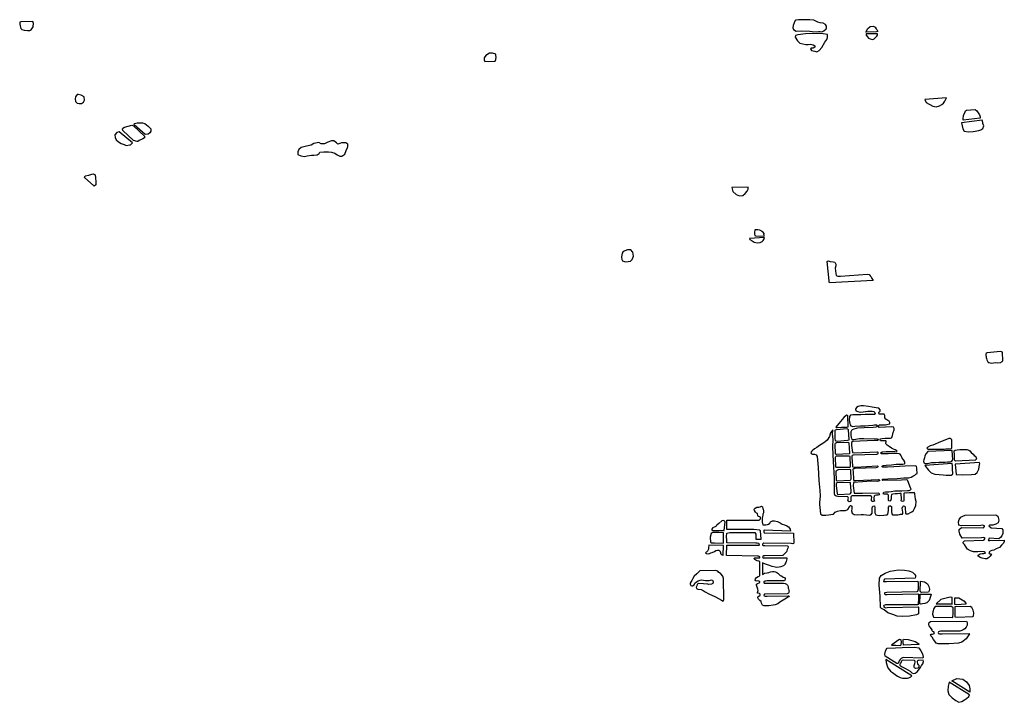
# Model space of a CAD drawing. Extents: x 241598 to 311743, y 799519 to 863160.
# Tile 1 of 6: x 252653 to 277476, y 813731 to 830932. Entities that reach past the tile are written whole.
import ezdxf

# ---------------------------------------------------------------- set-up
doc = ezdxf.new("R2010")
doc.units = 0
doc.header["$LTSCALE"] = 1060
doc.layers.add('WETLANDS', color=3, linetype='CONTINUOUS')

msp = doc.modelspace()

# ---------------------------------------------------------------- linework, layer by layer
at = {"layer": 'WETLANDS', "color": 0}
for points in [[(252984, 830889), (252684, 830878), (252655, 830866), (252653, 830822), (252668, 830780), (252683, 830711), (252709, 830683), (252762, 830669), (252847, 830657), (252911, 830659), (252944, 830677), (252993, 830755), (252996, 830791), (252997, 830813), (253001, 830836)], [(272929, 830654), (272982, 830700), (272996, 830723), (272994, 830767), (272964, 830815), (272907, 830841), (272830, 830852), (272772, 830870), (272722, 830898), (272671, 830918), (272572, 830929), (272444, 830932), (272286, 830932), (272218, 830921), (272206, 830908), (272174, 830851), (272156, 830785), (272140, 830729), (272164, 830682), (272226, 830644), (272365, 830652), (272570, 830647), (272635, 830635), (272735, 830629), (272790, 830631), (272831, 830633), (272868, 830628), (272892, 830633)], [(273019, 830556), (272905, 830580), (272666, 830581), (272460, 830579), (272266, 830552), (272209, 830538), (272199, 830491), (272263, 830396), (272319, 830341), (272393, 830327), (272474, 830303), (272534, 830310), (272589, 830316), (272653, 830295), (272700, 830270), (272700, 830242), (272654, 830213), (272624, 830211), (272605, 830211), (272587, 830200), (272614, 830152), (272696, 830136), (272747, 830124), (272807, 830155), (272879, 830232), (272953, 830370), (273003, 830436), (273017, 830487), (273014, 830504)], [(274254, 830626), (273984, 830622), (274034, 830711), (274092, 830757), (274173, 830772), (274220, 830745), (274249, 830706), (274261, 830681), (274283, 830636)], [(274275, 830574), (273995, 830579), (273997, 830540), (274025, 830501), (274053, 830467), (274096, 830453), (274157, 830437), (274198, 830449), (274248, 830504), (274259, 830518), (274276, 830545), (274281, 830559)], [(264653, 830064), (264573, 830092), (264500, 830090), (264407, 830029), (264366, 829971), (264359, 829919), (264375, 829875), (264640, 829887), (264653, 829933), (264666, 829988), (264655, 830029)], [(254260, 828853), (254285, 828906), (254275, 828987), (254206, 829034), (254131, 829050), (254101, 829047), (254057, 828991), (254049, 828942), (254063, 828874), (254102, 828829), (254152, 828818), (254208, 828820), (254234, 828839)], [(276022, 828964), (275474, 828923), (275505, 828844), (275676, 828750), (275757, 828734), (275840, 828762), (275900, 828795), (275944, 828829), (275977, 828879), (276005, 828932)], [(276871, 828447), (276438, 828400), (276438, 828428), (276446, 828530), (276479, 828584), (276499, 828636), (276526, 828650), (276738, 828668), (276786, 828633), (276818, 828585), (276847, 828537), (276856, 828507), (276863, 828486), (276867, 828453)], [(276919, 828399), (276397, 828337), (276411, 828254), (276430, 828184), (276466, 828126), (276570, 828109), (276688, 828116), (276830, 828138), (276882, 828159), (276931, 828189), (276957, 828260), (276937, 828315), (276937, 828343)], [(255498, 827833), (255164, 828110), (255104, 828089), (255048, 828034), (255062, 827967), (255087, 827906), (255144, 827855), (255210, 827816), (255289, 827788), (255341, 827763), (255430, 827776), (255445, 827783)], [(255518, 827886), (255251, 828137), (255247, 828178), (255255, 828198), (255294, 828220), (255483, 828274), (255520, 828256), (255796, 827996), (255796, 827957), (255753, 827930), (255668, 827886), (255627, 827866), (255611, 827859)], [(255818, 828039), (255537, 828283), (255551, 828315), (255615, 828335), (255677, 828335), (255748, 828332), (255804, 828315), (255890, 828252), (255960, 828180), (255958, 828122), (255932, 828084), (255891, 828051)], [(260925, 827798), (260873, 827832), (260766, 827827), (260727, 827812), (260677, 827799), (260636, 827828), (260569, 827879), (260515, 827877), (260420, 827848), (260333, 827806), (260257, 827806), (260195, 827836), (260066, 827809), (260003, 827773), (259885, 827743), (259745, 827714), (259687, 827664), (259666, 827605), (259664, 827533), (259737, 827502), (259837, 827487), (259904, 827501), (260010, 827518), (260071, 827520), (260149, 827529), (260200, 827560), (260220, 827595), (260320, 827600), (260441, 827605), (260512, 827598), (260594, 827569), (260654, 827528), (260721, 827492), (260773, 827496), (260846, 827540), (260881, 827634), (260912, 827693), (260918, 827696), (260922, 827735)], [(254522, 826744), (254283, 826959), (254307, 826996), (254398, 827018), (254474, 827041), (254504, 827052), (254553, 827023), (254564, 826945), (254574, 826847), (254572, 826768), (254533, 826741)], [(271022, 826711), (270608, 826707), (270629, 826606), (270713, 826528), (270799, 826493), (270882, 826502), (270941, 826551), (270993, 826612), (271009, 826641), (271022, 826661)], [(271414, 825507), (271420, 825546), (271390, 825584), (271315, 825628), (271262, 825638), (271195, 825635), (271185, 825627), (271176, 825582), (271174, 825532), (271188, 825497), (271199, 825485), (271415, 825477), (271424, 825488), (271429, 825500)], [(271431, 825440), (271050, 825421), (271064, 825392), (271123, 825360), (271170, 825327), (271249, 825310), (271318, 825316), (271371, 825346), (271393, 825365), (271415, 825393)], [(268059, 825131), (267980, 825137), (267867, 825088), (267839, 825045), (267825, 824958), (267833, 824889), (267851, 824853), (267927, 824831), (267993, 824837), (268049, 824848), (268090, 824892), (268125, 824971), (268122, 825027), (268111, 825072), (268103, 825079)], [(274171, 824359), (273066, 824301), (273061, 824321), (273059, 824348), (273009, 824843), (273039, 824859), (273089, 824842), (273157, 824830), (273200, 824819), (273227, 824772), (273225, 824728), (273215, 824667), (273218, 824603), (273227, 824535), (273238, 824489), (273279, 824473), (273346, 824470), (274023, 824522), (274065, 824511), (274095, 824477), (274113, 824459), (274114, 824457), (274121, 824449), (274138, 824414)], [(277435, 822335), (277428, 822552), (277380, 822567), (277044, 822535), (277019, 822519), (277012, 822501), (277013, 822473), (277014, 822442), (277018, 822422), (277025, 822391), (277037, 822362), (277054, 822331), (277072, 822298), (277082, 822290), (277144, 822281), (277258, 822291), (277312, 822284), (277387, 822295), (277404, 822309), (277423, 822323)], [(273542, 820673), (273530, 820952), (273524, 820959), (273500, 820964), (273433, 820906), (273304, 820754), (273225, 820667), (273234, 820656), (273263, 820655), (273374, 820665), (273448, 820668), (273491, 820668), (273509, 820666)], [(273561, 820347), (273549, 820601), (273531, 820613), (273517, 820622), (273242, 820597), (273214, 820590), (273203, 820584), (273199, 820568), (273207, 820368), (273208, 820338), (273212, 820325), (273225, 820317), (273266, 820312), (273519, 820333)], [(273564, 819989), (273249, 819977), (273237, 819979), (273226, 819986), (273223, 819991), (273218, 820006), (273213, 820220), (273212, 820239), (273219, 820257), (273246, 820276), (273527, 820285), (273545, 820280), (273557, 820272), (273559, 820254), (273564, 820151), (273572, 820001)], [(276154, 820140), (276154, 820333), (276149, 820344), (276139, 820362), (276110, 820378), (276074, 820380), (276016, 820354), (275869, 820295), (275674, 820212), (275606, 820191), (275549, 820160), (275535, 820151), (275524, 820133), (275544, 820114), (275582, 820110), (275671, 820112), (275766, 820108), (275831, 820107), (275899, 820112), (275956, 820114), (276001, 820116), (276074, 820118), (276096, 820118), (276132, 820122), (276142, 820126), (276148, 820131)], [(273577, 819650), (273275, 819646), (273252, 819648), (273232, 819654), (273224, 819675), (273222, 819893), (273222, 819909), (273232, 819926), (273246, 819939), (273271, 819939), (273547, 819945), (273560, 819944), (273570, 819943), (273577, 819928), (273592, 819678)], [(276174, 819838), (276158, 820077), (275550, 820050), (275504, 819997), (275474, 819943), (275461, 819892), (275445, 819839), (275439, 819804), (275450, 819766), (275478, 819752), (275535, 819753), (275637, 819770), (275737, 819774), (275827, 819785), (275896, 819786), (275987, 819786), (276041, 819789), (276093, 819788), (276119, 819789), (276136, 819796), (276145, 819801)], [(276755, 819837), (276248, 819804), (276229, 819825), (276221, 819859), (276223, 819981), (276213, 820039), (276212, 820068), (276237, 820088), (276289, 820095), (276353, 820098), (276416, 820101), (276533, 820100), (276583, 820082), (276603, 820064), (276636, 820029), (276687, 819986), (276717, 819952), (276738, 819933), (276762, 819904), (276772, 819874), (276754, 819845), (276747, 819840)], [(276157, 819745), (275471, 819702), (275562, 819584), (275629, 819512), (275724, 819478), (275837, 819471), (275933, 819464), (276009, 819457), (276087, 819455), (276138, 819454), (276163, 819468), (276174, 819481), (276175, 819518), (276170, 819579), (276169, 819618), (276168, 819645), (276167, 819686)], [(276846, 819777), (276234, 819733), (276259, 819471), (276432, 819461), (276652, 819470), (276737, 819482), (276792, 819523), (276830, 819604), (276841, 819663), (276854, 819720), (276856, 819743)], [(273586, 819317), (273261, 819304), (273251, 819312), (273245, 819319), (273238, 819550), (273244, 819573), (273268, 819592), (273299, 819599), (273577, 819609), (273592, 819604), (273596, 819577), (273610, 819356)], [(273599, 819271), (273262, 819262), (273239, 819248), (273240, 819186), (273259, 818995), (273267, 818973), (273293, 818968), (273586, 818982), (273600, 818993), (273615, 819018), (273615, 819060), (273602, 819241)], [(272050, 816411), (272039, 816389), (271982, 816353), (271819, 816252), (271763, 816216), (271701, 816185), (271648, 816178), (271543, 816166), (271467, 816166), (271418, 816163), (271378, 816180), (271354, 816228), (271345, 816270), (271314, 816299), (271279, 816328), (271261, 816362), (271265, 816389), (271290, 816409), (271321, 816431), (271319, 816455), (271305, 816469), (271257, 816478), (271256, 816494), (271265, 816526), (271274, 816551), (271259, 816584), (271241, 816635), (271225, 816680), (271229, 816704), (271256, 816727), (271296, 816745), (271315, 816753), (271315, 816766), (271291, 816782), (271258, 816788), (271217, 816785), (271192, 816803), (271200, 816839), (271232, 816880), (271273, 816898), (271309, 816919), (271311, 817274), (271289, 817284), (271247, 817294), (271212, 817317), (271187, 817328), (271173, 817346), (271169, 817356), (271188, 817375), (271310, 817369), (271312, 817384), (271308, 817400), (271280, 817412), (271257, 817413), (270470, 817433), (270479, 817689), (270666, 817691), (271293, 817689), (271301, 817702), (271297, 817722), (271287, 817737), (271244, 817741), (271215, 817738), (270479, 817750), (270477, 817821), (270474, 817906), (270477, 817995), (270554, 818010), (271189, 818006), (271215, 817971), (271212, 817899), (271212, 817859), (271215, 817844), (271343, 817846), (271330, 818051), (271300, 818068), (271165, 818089), (270477, 818085), (270478, 818324), (271295, 818325), (271327, 818357), (271333, 818396), (271308, 818406), (271274, 818410), (271264, 818442), (271253, 818486), (271228, 818501), (271203, 818522), (271176, 818564), (271170, 818601), (271198, 818626), (271238, 818647), (271274, 818650), (271288, 818651), (271318, 818659), (271358, 818670), (271378, 818655), (271387, 818608), (271400, 818597), (271405, 818557), (271408, 818528), (271402, 818502), (271391, 818474), (271386, 818450), (271379, 818411), (271374, 818375), (271372, 818343), (271372, 818308), (271369, 818277), (271378, 818240), (271390, 818204), (271417, 818205), (271462, 818206), (271507, 818212), (271533, 818223), (271561, 818246), (271582, 818277), (271630, 818302), (271686, 818301), (271754, 818286), (271826, 818254), (271879, 818223), (271932, 818201), (271990, 818178), (272032, 818151), (272064, 818116), (272077, 818093), (272087, 818047), (271418, 818073), (271413, 818059), (271410, 818041), (271410, 818029), (271421, 818004), (272157, 817995), (272171, 817742), (272158, 817732), (272142, 817727), (272101, 817731), (271410, 817740), (271391, 817728), (271379, 817706), (271381, 817695), (271394, 817680), (271420, 817679), (271438, 817682), (272018, 817673), (272027, 817651), (272018, 817617), (272005, 817579), (271992, 817545), (271981, 817527), (271960, 817496), (271940, 817478), (271916, 817457), (271904, 817443), (271892, 817432), (271887, 817429), (271439, 817423), (271408, 817420), (271394, 817415), (271383, 817405), (271387, 817378), (271391, 817369), (271407, 817367), (271432, 817369), (271455, 817371), (271992, 817372), (271990, 817347), (271982, 817309), (271975, 817278), (271968, 817256), (271946, 817213), (271933, 817194), (271913, 817173), (271887, 817158), (271842, 817146), (271799, 817136), (271733, 817130), (271695, 817134), (271626, 817154), (271533, 817185), (271459, 817214), (271382, 817243), (271379, 817249), (271381, 816954), (271433, 816985), (271495, 816997), (271541, 817006), (271579, 817017), (271635, 817026), (271676, 817025), (271705, 817019), (271742, 817003), (271762, 816987), (271793, 816958), (271821, 816929), (271859, 816914), (271900, 816887), (271932, 816872), (271949, 816852), (271955, 816829), (271933, 816790), (271497, 816793), (271462, 816787), (271439, 816784), (271421, 816776), (271410, 816764), (271415, 816746), (271425, 816736), (271469, 816733), (271489, 816734), (271906, 816732), (271949, 816725), (271988, 816710), (272007, 816686), (272023, 816650), (272024, 816641), (272029, 816611), (272037, 816587), (272044, 816557), (272047, 816535), (272049, 816513), (272042, 816495), (272035, 816482), (272003, 816464), (271446, 816458), (271431, 816454), (271421, 816445), (271417, 816426), (271423, 816413), (271450, 816408), (271476, 816408), (271498, 816408), (272025, 816413), (272039, 816414)], [(277149, 817462), (277121, 817414), (277084, 817378), (277076, 817372), (277038, 817347), (276990, 817349), (276914, 817363), (276867, 817381), (276817, 817412), (276815, 817441), (276863, 817470), (276916, 817478), (276956, 817484), (276994, 817490), (277005, 817500), (276970, 817524), (276885, 817530), (276808, 817519), (276703, 817519), (276625, 817548), (276547, 817592), (276513, 817644), (276469, 817704), (276442, 817739), (276435, 817765), (276471, 817804), (276948, 817813), (276971, 817829), (276992, 817870), (276959, 817884), (276903, 817877), (276411, 817870), (276352, 817969), (276340, 818044), (276337, 818087), (276399, 818135), (276949, 818125), (276979, 818163), (276978, 818177), (276923, 818193), (276884, 818189), (276386, 818180), (276331, 818195), (276324, 818276), (276334, 818340), (276383, 818393), (276431, 818422), (276491, 818450), (277266, 818452), (277312, 818418), (277335, 818323), (277324, 818251), (277265, 818216), (277185, 818193), (277111, 818192), (277082, 818181), (277143, 818124), (277417, 818115), (277439, 818080), (277440, 818064), (277440, 818037), (277438, 817987), (277417, 817925), (277378, 817882), (277338, 817851), (277097, 817865), (277079, 817829), (277072, 817819), (277080, 817808), (277114, 817808), (277476, 817819), (277475, 817783), (277456, 817742), (277401, 817689), (277351, 817634), (277273, 817598), (277210, 817565), (277165, 817553), (277120, 817537), (277102, 817522), (277087, 817500), (277090, 817479), (277107, 817469), (277127, 817470)], [(270410, 818064), (270434, 818277), (270409, 818300), (270386, 818310), (270358, 818305), (270280, 818238), (270225, 818191), (270208, 818174), (270203, 818165), (270184, 818149), (270160, 818143), (270123, 818130), (270117, 818120), (270106, 818098), (270104, 818090), (270099, 818073), (270101, 818068), (270119, 818060), (270147, 818058), (270281, 818059), (270394, 818068)], [(270396, 817744), (270400, 818007), (270374, 818012), (270127, 818010), (270109, 818001), (270083, 817982), (270056, 817895), (270065, 817763), (270092, 817747), (270140, 817749), (270166, 817750)], [(270389, 817439), (270398, 817680), (270026, 817691), (270015, 817626), (270014, 817587), (270008, 817571), (269994, 817540), (269974, 817520), (269956, 817511), (269943, 817495), (269959, 817479), (269980, 817477), (270008, 817473), (270041, 817480), (270079, 817495), (270108, 817506), (270168, 817532), (270206, 817553), (270246, 817567), (270281, 817561), (270305, 817551), (270311, 817533), (270321, 817503), (270322, 817478), (270335, 817461), (270355, 817448), (270363, 817445)], [(270408, 816315), (270399, 816850), (270379, 816913), (270332, 816968), (270274, 817010), (270253, 817039), (270202, 817049), (269801, 817047), (269766, 817009), (269723, 816971), (269657, 816906), (269625, 816853), (269596, 816802), (269581, 816773), (269559, 816734), (269559, 816709), (269576, 816673), (269600, 816664), (269617, 816665), (269655, 816689), (269673, 816730), (269717, 816768), (269757, 816796), (269806, 816808), (269840, 816815), (269894, 816805), (269941, 816803), (269998, 816800), (270032, 816802), (270066, 816809), (270096, 816819), (270113, 816810), (270120, 816805), (270134, 816764), (270125, 816729), (270095, 816705), (270028, 816702), (270000, 816707), (269895, 816714), (269759, 816724), (269734, 816700), (269721, 816670), (269711, 816632), (269713, 816598), (269748, 816586), (269830, 816571), (269881, 816547), (269932, 816518), (270026, 816468), (270191, 816386), (270347, 816303), (270389, 816281)], [(275311, 815969), (275310, 815964), (275263, 815933), (275085, 815906), (274899, 815893), (274778, 815900), (274662, 815941), (274535, 815990), (274443, 816058), (274382, 816099), (274357, 816122), (274350, 816403), (274324, 816686), (274330, 816857), (274367, 816926), (274474, 816988), (274599, 817033), (274703, 817054), (274803, 817071), (274956, 817059), (275065, 817048), (275160, 817010), (275209, 816962), (275233, 816929), (275235, 816895), (275225, 816856), (274452, 816832), (274436, 816805), (274431, 816778), (274506, 816778), (275298, 816787), (275305, 816729), (275305, 816696), (275305, 816659), (275305, 816626), (275305, 816601), (275304, 816579), (275289, 816523), (275267, 816511), (274511, 816502), (274469, 816493), (274462, 816487), (274456, 816479), (274456, 816463), (274469, 816449), (274524, 816445), (275297, 816461), (275311, 816454), (275313, 816414), (275309, 816352), (275303, 816199), (275290, 816189), (274539, 816186), (274500, 816188), (274482, 816186), (274463, 816183), (274438, 816169), (274434, 816155), (274447, 816127), (274461, 816118), (274482, 816113), (274519, 816116), (275304, 816134), (275312, 816125), (275314, 816121), (275314, 816097), (275314, 816007)], [(275357, 816520), (275361, 816785), (275467, 816769), (275537, 816719), (275575, 816652), (275592, 816578), (275581, 816542), (275564, 816509), (275395, 816502), (275368, 816509), (275361, 816525)], [(275350, 816215), (275357, 816460), (275625, 816457), (275631, 816445), (275579, 816299), (275525, 816237), (275469, 816219), (275417, 816209), (275383, 816204), (275367, 816207)], [(276162, 816202), (276161, 816373), (276114, 816378), (275875, 816318), (275757, 816210), (276146, 816214)], [(276231, 816197), (276225, 816230), (276229, 816367), (276332, 816365), (276451, 816291), (276507, 816228), (276506, 816203), (276274, 816186)], [(276140, 816149), (275732, 816144), (275696, 816098), (275671, 816013), (275668, 815955), (275681, 815899), (275690, 815878), (276180, 815871), (276185, 815971), (276185, 816079), (276183, 816114)], [(276698, 815899), (276709, 815988), (276690, 816057), (276658, 816121), (276617, 816145), (276229, 816137), (276232, 815885), (276290, 815875), (276682, 815894)], [(276595, 815457), (276518, 815327), (276406, 815246), (276322, 815218), (276080, 815202), (275808, 815205), (275754, 815223), (275720, 815273), (275692, 815318), (275658, 815372), (275623, 815407), (275613, 815423), (275633, 815445), (275661, 815451), (275689, 815455), (275711, 815466), (275716, 815483), (275700, 815507), (275674, 815517), (275654, 815535), (275653, 815561), (275640, 815584), (275603, 815621), (275585, 815650), (275574, 815709), (275579, 815741), (275614, 815770), (276521, 815778), (276543, 815745), (276539, 815676), (276512, 815627), (276477, 815584), (276437, 815558), (276406, 815538), (276356, 815521), (275871, 815521), (275836, 815514), (275819, 815504), (275809, 815488), (275817, 815461), (275839, 815453), (275866, 815454), (275911, 815460), (276586, 815467)], [(274872, 815309), (274835, 815311), (274793, 815292), (274664, 815199), (274631, 815170), (274745, 815168), (274853, 815166), (274870, 815174), (274879, 815189), (274880, 815250)], [(275317, 815184), (274931, 815174), (274927, 815246), (274928, 815296), (274931, 815323), (275053, 815316), (275227, 815260), (275323, 815201)], [(274765, 814711), (274468, 814891), (274465, 814944), (274481, 815017), (274495, 815065), (274523, 815099), (274731, 815104), (274901, 815110), (275213, 815120), (275322, 815103), (275374, 815029), (275409, 814955), (275433, 814872), (275419, 814847), (274925, 814862), (274872, 814833), (274851, 814807), (274826, 814777), (274817, 814755), (274797, 814712)], [(275144, 814398), (274490, 814806), (274499, 814738), (274513, 814678), (274541, 814596), (274610, 814519), (274660, 814480), (274722, 814434), (274787, 814392), (274848, 814359), (274913, 814342), (274962, 814336), (275038, 814341), (275068, 814347), (275117, 814376)], [(275434, 814793), (275305, 814788), (275289, 814777), (275278, 814760), (275276, 814746), (275284, 814709), (275299, 814682), (275310, 814679), (275321, 814663), (275324, 814642), (275317, 814615), (275295, 814590), (275238, 814584), (275214, 814597), (275199, 814617), (275200, 814661), (275216, 814709), (275230, 814743), (275226, 814770), (275212, 814787), (274927, 814794), (274901, 814785), (274885, 814767), (274874, 814750), (274857, 814712), (274845, 814689), (274840, 814663), (274882, 814635), (274986, 814585), (275047, 814550), (275098, 814513), (275148, 814476), (275187, 814458), (275226, 814466), (275279, 814502), (275338, 814571), (275360, 814612), (275384, 814662), (275419, 814702), (275436, 814759)], [(276598, 813917), (276086, 814238), (276062, 814138), (276051, 814018), (276081, 813924), (276161, 813841), (276257, 813775), (276325, 813731), (276406, 813749), (276469, 813794), (276521, 813829), (276582, 813879)], [(276603, 813986), (276150, 814276), (276280, 814327), (276430, 814318), (276526, 814247), (276587, 814153), (276610, 814069), (276610, 814011)]]:
    msp.add_lwpolyline(points, close=True, dxfattribs=at)
msp.add_lwpolyline([(275211, 819015), (274955, 819000), (274945, 818992), (274939, 818985), (274940, 818959), (274944, 818811), (274938, 818800), (274911, 818794), (274885, 818800), (274877, 818812), (274882, 818846), (274872, 818993), (274839, 818995), (274784, 818987), (274723, 818984), (274663, 818977), (274632, 818971), (274621, 818914), (274621, 818882), (274619, 818859), (274615, 818831), (274608, 818809), (274590, 818801), (274562, 818807), (274554, 818818), (274553, 818846), (274556, 818880), (274554, 818922), (274552, 818952), (274534, 818977), (274502, 818979), (274456, 818978), (274430, 818979), (274420, 818994), (274439, 819030), (274482, 819036), (274564, 819039), (274627, 819047), (274715, 819060), (274798, 819061), (274890, 819061), (275031, 819069), (275080, 819072), (275110, 819088), (275127, 819099), (275111, 819134), (275041, 819313), (275032, 819329), (275011, 819335), (274885, 819326), (274413, 819320), (274404, 819332), (274406, 819352), (274541, 819360), (274777, 819373), (274940, 819387), (275072, 819386), (275128, 819406), (275169, 819426), (275221, 819458), (275248, 819476), (275275, 819497), (275278, 819531), (275274, 819585), (275270, 819636), (275264, 819674), (275245, 819686), (274977, 819683), (274692, 819668), (274529, 819660), (274423, 819653), (274411, 819654), (274396, 819661), (274396, 819681), (274423, 819701), (274500, 819708), (274635, 819718), (274749, 819728), (274845, 819729), (274917, 819732), (274962, 819742), (274966, 819753), (274965, 819795), (274940, 819835), (274904, 819887), (274886, 819929), (274871, 819958), (274846, 819986), (274822, 819994), (274708, 819998), (274544, 819993), (274449, 819990), (274395, 819989), (274370, 819996), (274364, 820020), (274394, 820041), (274498, 820048), (274586, 820050), (274651, 820050), (274712, 820050), (274751, 820047), (274772, 820051), (274769, 820066), (274728, 820095), (274679, 820112), (274631, 820139), (274570, 820175), (274524, 820212), (274498, 820239), (274492, 820251), (274488, 820273), (274493, 820297), (274498, 820315), (274491, 820320), (274450, 820322), (274405, 820320), (274355, 820324), (274346, 820336), (274346, 820370), (274394, 820382), (274473, 820386), (274507, 820383), (274550, 820384), (274610, 820391), (274635, 820398), (274637, 820403), (274660, 820458), (274674, 820527), (274698, 820596), (274696, 820634), (274684, 820663), (274625, 820671), (274477, 820666), (274319, 820656), (274307, 820677), (274304, 820701), (274325, 820723), (274399, 820721), (274483, 820726), (274545, 820737), (274587, 820749), (274589, 820778), (274569, 820819), (274537, 820835), (274491, 820862), (274467, 820898), (274462, 820919), (274464, 820960), (274450, 820992), (274424, 820992), (274358, 820993), (274322, 820996), (274315, 821022), (274322, 821049), (274345, 821069), (274348, 821103), (274315, 821139), (274245, 821155), (274143, 821170), (274050, 821189), (273923, 821203), (273858, 821201), (273791, 821182), (273749, 821160), (273724, 821119), (273734, 821077), (273783, 821056), (273843, 821045), (273915, 821050), (273975, 821061), (274036, 821068), (274096, 821065), (274148, 821067), (274184, 821060), (274206, 821045), (274217, 821004), (274205, 820986), (274087, 820985), (273971, 820981), (273855, 820976), (273774, 820973), (273656, 820972), (273599, 820965), (273573, 820929), (273568, 820839), (273582, 820753), (273590, 820719), (273610, 820695), (273655, 820683), (273709, 820689), (273850, 820695), (273964, 820697), (274053, 820706), (274163, 820717), (274206, 820726), (274256, 820726), (274270, 820703), (274253, 820662), (274167, 820659), (273942, 820645), (273776, 820635), (273738, 820634), (273683, 820618), (273641, 820597), (273622, 820579), (273606, 820545), (273604, 820461), (273612, 820408), (273622, 820383), (273634, 820357), (273686, 820356), (273821, 820376), (273933, 820376), (274271, 820373), (274294, 820359), (274289, 820332), (274196, 820325), (273655, 820300), (273622, 820281), (273619, 820250), (273620, 820199), (273652, 820029), (273704, 820017), (274267, 820041), (274283, 820032), (274284, 820011), (274284, 819996), (274281, 819984), (274257, 819973), (273667, 819958), (273644, 819952), (273628, 819931), (273629, 819898), (273647, 819690), (273652, 819675), (273660, 819665), (273694, 819658), (273727, 819658), (274275, 819693), (274284, 819680), (274288, 819667), (274276, 819652), (274248, 819642), (273705, 819619), (273687, 819618), (273675, 819612), (273655, 819596), (273655, 819579), (273663, 819547), (273673, 819347), (273675, 819333), (273678, 819328), (273684, 819321), (273743, 819320), (274307, 819349), (274320, 819343), (274327, 819329), (274329, 819311), (274273, 819292), (274126, 819302), (273671, 819266), (273669, 819190), (273693, 819000), (273898, 819001), (274315, 819010), (274324, 818997), (274329, 818985), (274328, 818981), (274313, 818956), (274286, 818954), (274253, 818952), (274209, 818941), (274193, 818926), (274188, 818885), (274188, 818848), (274192, 818826), (274201, 818803), (274190, 818797), (274171, 818791), (274155, 818795), (274135, 818800), (274127, 818812), (274126, 818828), (274125, 818840), (274127, 818859), (274132, 818890), (274128, 818921), (274098, 818935), (273972, 818938), (273632, 818930), (273631, 818930), (273617, 818918), (273609, 818899), (273606, 818878), (273606, 818851), (273609, 818827), (273611, 818811), (273595, 818789), (273562, 818787), (273541, 818796), (273534, 818820), (273546, 818876), (273530, 818906), (273280, 818914), (273236, 818926), (273207, 818953), (273191, 818990), (273197, 819080), (273196, 819379), (273168, 819796), (273151, 820158), (273157, 820359), (273147, 820488), (273149, 820594), (273095, 820525), (273065, 820433), (273010, 820335), (272958, 820296), (272901, 820255), (272816, 820202), (272747, 820153), (272693, 820118), (272632, 820066), (272613, 820049), (272596, 820026), (272606, 820005), (272643, 819987), (272689, 819980), (272729, 819964), (272757, 819923), (272782, 819650), (272802, 819319), (272825, 819068), (272837, 818932), (272822, 818839), (272818, 818763), (272816, 818707), (272826, 818647), (272831, 818560), (272842, 818478), (272881, 818450), (272973, 818445), (273167, 818468), (273215, 818523), (273269, 818548), (273347, 818566), (273399, 818564), (273472, 818565), (273534, 818588), (273571, 818654), (273587, 818687), (273609, 818692), (273631, 818671), (273628, 818607), (273624, 818558), (273636, 818500), (273691, 818466), (273772, 818458), (273870, 818463), (273924, 818461), (273999, 818455), (274085, 818450), (274114, 818456), (274140, 818498), (274140, 818560), (274143, 818634), (274162, 818676), (274200, 818678), (274215, 818629), (274213, 818566), (274214, 818507), (274237, 818458), (274281, 818445), (274335, 818438), (274436, 818444), (274491, 818452), (274516, 818457), (274540, 818471), (274559, 818562), (274554, 818606), (274553, 818652), (274578, 818680), (274606, 818684), (274630, 818666), (274628, 818625), (274628, 818595), (274630, 818542), (274639, 818484), (274656, 818455), (274735, 818455), (274793, 818457), (274833, 818462), (274861, 818468), (274878, 818471), (274905, 818470), (274917, 818488), (274915, 818522), (274907, 818573), (274904, 818625), (274915, 818664), (274933, 818683), (274966, 818674), (274972, 818632), (274975, 818591), (274981, 818543), (274984, 818505), (274990, 818480), (275049, 818483), (275109, 818511), (275148, 818527), (275188, 818568), (275208, 818615), (275245, 818691), (275252, 818792), (275234, 818846), (275220, 818983), (275216, 819005), (275191, 819013), (275020, 819005)], dxfattribs=at)

doc.saveas('drawing.dxf')
